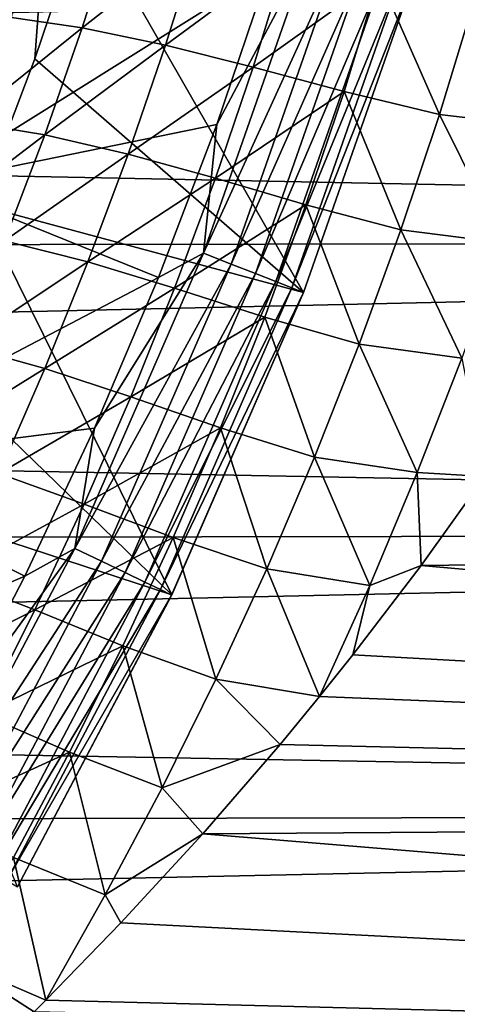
# Model space of a CAD drawing. Header units: metres. Extents: x -61 to 49, y -32 to 32.
# Tile 70 of 256: x -9.54 to -8.23, y -6.96 to -4.01. Entities that reach past the tile are written whole.
import ezdxf

# ---------------------------------------------------------------- set-up
doc = ezdxf.new("R2010")
doc.units = ezdxf.units.M
doc.layers.add('solid_K_27_40_10_000Y34', color=7, linetype='CONTINUOUS')

msp = doc.modelspace()

# ---------------------------------------------------------------- linework, layer by layer
at = {"layer": 'solid_K_27_40_10_000Y34'}
for points in [[(-32.571075, -3.179651, -32), (-9.428925, -3.179651, -32), (-9.70632, -4.056201, -32)], [(-9.706339, -4.056255, -30), (-9.428939, -3.179703, -30), (-9.665413, -4.567968, -30)], [(-9.70632, -4.056201, -32), (-9.428939, -3.179703, -30), (-9.706339, -4.056255, -30)], [(-9.70632, -4.056201, -32), (-9.428925, -3.179651, -32), (-9.428939, -3.179703, -30)], [(-9.428939, -3.179703, -30), (-9.498777, -4.130561, -30), (-9.665413, -4.567968, -30)], [(-9.428939, -3.179703, -30), (-9.349021, -3.687007, -30), (-9.498777, -4.130561, -30)], [(-10.012836, -4.428225, -20.519396), (-9.511573, -3.635731, -20.653589), (-9.706098, -3.574172, -20.519396)], [(-10.012836, -4.428225, -20.519396), (-9.823595, -4.504494, -20.653589), (-9.511573, -3.635731, -20.653589)], [(-8.796525, -3.862021, -21.086603), (-9.511573, -3.635731, -20.653589), (-9.823595, -4.504494, -20.653589)], [(-9.254433, -3.712383, -12.558918), (-9.357341, -4.036966, -12.417315), (-9.595642, -4.00184, -12.621061)], [(-8.693329, -4.829851, -28.999958), (-9.498777, -4.130561, -30), (-9.349021, -3.687007, -30)], [(-9.003572, -3.759253, -12.37292), (-9.357341, -4.036966, -12.417315), (-9.254433, -3.712383, -12.558918)], [(-8.693329, -4.829851, -28.999958), (-9.349021, -3.687007, -30), (-8.366812, -3.896689, -28.999958)], [(-21, -4.253005, 11.754231), (0, -4.672647, 11.593805), (0, -3.771448, 11.917473)], [(-21, -3.796538, 11.909505), (-21, -4.253005, 11.754231), (0, -3.771448, 11.917473)], [(-9.003572, -3.759253, -12.37292), (-9.106724, -4.089088, -12.231993), (-9.357341, -4.036966, -12.417315)], [(-8.740701, -3.81882, -12.208347), (-9.106724, -4.089088, -12.231993), (-9.003572, -3.759253, -12.37292)], [(-8.993137, -4.712347, -21.15247), (-8.674557, -3.801896, -21.15247), (-8.953406, -4.326613, -21.086603)], [(-8.589449, -3.828148, -21.230787), (-8.674557, -3.801896, -21.15247), (-8.993137, -4.712347, -21.15247)], [(-8.674557, -3.801896, -21.15247), (-8.796525, -3.862021, -21.086603), (-8.953406, -4.326613, -21.086603)], [(-8.740701, -3.81882, -12.208347), (-8.844715, -4.154791, -12.067929), (-9.106724, -4.089088, -12.231993)], [(-8.910229, -4.744885, -21.230787), (-8.589449, -3.828148, -21.230787), (-8.993137, -4.712347, -21.15247)], [(-8.51492, -3.851137, -21.320135), (-8.589449, -3.828148, -21.230787), (-8.910229, -4.744885, -21.230787)], [(-8.466424, -3.885728, -12.06839), (-8.844715, -4.154791, -12.067929), (-8.740701, -3.81882, -12.208347)], [(-8.953406, -4.326613, -21.086603), (-8.796525, -3.862021, -21.086603), (-9.823595, -4.504494, -20.653589)], [(-8.837627, -4.773379, -21.320135), (-8.51492, -3.851137, -21.320135), (-8.910229, -4.744885, -21.230787)], [(-8.452267, -3.870463, -21.418964), (-8.51492, -3.851137, -21.320135), (-8.837627, -4.773379, -21.320135)], [(-8.466424, -3.885728, -12.06839), (-8.571642, -4.228268, -11.92865), (-8.844715, -4.154791, -12.067929)], [(-8.776592, -4.797334, -21.418964), (-8.452267, -3.870463, -21.418964), (-8.837627, -4.773379, -21.320135)], [(-8.776592, -4.797334, -21.418964), (-8.402574, -3.885791, -21.525557), (-8.452267, -3.870463, -21.418964)], [(-8.776592, -4.797334, -21.418964), (-8.728185, -4.816333, -21.525557), (-8.402574, -3.885791, -21.525557)], [(-8.402574, -3.885791, -21.525557), (-8.728185, -4.816333, -21.525557), (-8.366864, -3.896859, -21.637487)], [(-8.285896, -4.297231, -11.819909), (-8.571642, -4.228268, -11.92865), (-8.466424, -3.885728, -12.06839)], [(-8.179743, -3.948633, -11.958105), (-8.285896, -4.297231, -11.819909), (-8.466424, -3.885728, -12.06839)], [(-8.728185, -4.816333, -21.525557), (-8.6934, -4.830033, -21.637487), (-8.366864, -3.896859, -21.637487)], [(-8.693329, -4.829851, -28.999958), (-8.366864, -3.896859, -21.637487), (-8.6934, -4.830033, -21.637487)], [(-8.693329, -4.829851, -28.999958), (-8.366812, -3.896689, -28.999958), (-8.366864, -3.896859, -21.637487)], [(-7.980711, -4.332449, -11.753378), (-8.285896, -4.297231, -11.819909), (-8.179743, -3.948633, -11.958105)], [(-9.357341, -4.036966, -12.417315), (-9.707689, -4.318585, -12.468411), (-9.595642, -4.00184, -12.621061)], [(-9.357341, -4.036966, -12.417315), (-9.468971, -4.358047, -12.2657), (-9.707689, -4.318585, -12.468411)], [(-9.106724, -4.089088, -12.231993), (-9.468971, -4.358047, -12.2657), (-9.357341, -4.036966, -12.417315)], [(-9.106724, -4.089088, -12.231993), (-9.218755, -4.41559, -12.081028), (-9.468971, -4.358047, -12.2657)], [(-8.844715, -4.154791, -12.067929), (-9.218755, -4.41559, -12.081028), (-9.106724, -4.089088, -12.231993)], [(-8.693329, -4.829851, -28.999958), (-9.665413, -4.567968, -30), (-9.498777, -4.130561, -30)], [(-8.844715, -4.154791, -12.067929), (-8.957793, -4.487543, -11.917446), (-9.218755, -4.41559, -12.081028)], [(-8.571642, -4.228268, -11.92865), (-8.957793, -4.487543, -11.917446), (-8.844715, -4.154791, -12.067929)], [(-8.571642, -4.228268, -11.92865), (-8.68611, -4.567658, -11.778834), (-8.957793, -4.487543, -11.917446)], [(-8.401436, -4.642729, -11.671685), (-8.68611, -4.567658, -11.778834), (-8.571642, -4.228268, -11.92865)], [(-8.285896, -4.297231, -11.819909), (-8.401436, -4.642729, -11.671685), (-8.571642, -4.228268, -11.92865)], [(-21, -4.253005, 11.754231), (-21, -4.703145, 11.581469), (0, -4.672647, 11.593805)], [(-8.095422, -4.681355, -11.609381), (-8.401436, -4.642729, -11.671685), (-8.285896, -4.297231, -11.819909)], [(-7.980711, -4.332449, -11.753378), (-8.095422, -4.681355, -11.609381), (-8.285896, -4.297231, -11.819909)], [(-9.468971, -4.358047, -12.2657), (-9.828218, -4.631358, -12.306239), (-9.707689, -4.318585, -12.468411)], [(-9.127968, -4.784856, -21.086603), (-8.953406, -4.326613, -21.086603), (-9.823595, -4.504494, -20.653589)], [(-8.993137, -4.712347, -21.15247), (-8.953406, -4.326613, -21.086603), (-9.127968, -4.784856, -21.086603)], [(-9.468971, -4.358047, -12.2657), (-9.589218, -4.675375, -12.104542), (-9.828218, -4.631358, -12.306239)], [(-9.218755, -4.41559, -12.081028), (-9.589218, -4.675375, -12.104542), (-9.468971, -4.358047, -12.2657)], [(-9.218755, -4.41559, -12.081028), (-9.339576, -4.738497, -11.920485), (-9.589218, -4.675375, -12.104542)], [(-8.957793, -4.487543, -11.917446), (-9.339576, -4.738497, -11.920485), (-9.218755, -4.41559, -12.081028)], [(-9.127968, -4.784856, -21.086603), (-9.823595, -4.504494, -20.653589), (-10.201204, -5.346823, -20.653589)], [(-8.957793, -4.487543, -11.917446), (-9.079859, -4.816802, -11.757348), (-9.339576, -4.738497, -11.920485)], [(-8.68611, -4.567658, -11.778834), (-9.079859, -4.816802, -11.757348), (-8.957793, -4.487543, -11.917446)], [(-9.088666, -5.736004, -28.999958), (-9.848795, -4.99901, -30), (-9.665413, -4.567968, -30)], [(-9.088666, -5.736004, -28.999958), (-9.665413, -4.567968, -30), (-8.693329, -4.829851, -28.999958)], [(-8.68611, -4.567658, -11.778834), (-8.809762, -4.903615, -11.619385), (-9.079859, -4.816802, -11.757348)], [(-8.526301, -4.984837, -11.513863), (-8.809762, -4.903615, -11.619385), (-8.68611, -4.567658, -11.778834)], [(-8.401436, -4.642729, -11.671685), (-8.526301, -4.984837, -11.513863), (-8.68611, -4.567658, -11.778834)], [(-8.219428, -5.026972, -11.455966), (-8.526301, -4.984837, -11.513863), (-8.401436, -4.642729, -11.671685)], [(-8.095422, -4.681355, -11.609381), (-8.219428, -5.026972, -11.455966), (-8.401436, -4.642729, -11.671685)], [(-21, -5.146288, 11.391476), (0, -5.546428, 11.202102), (0, -4.672647, 11.593805)], [(-21, -4.703145, 11.581469), (-21, -5.146288, 11.391476), (0, -4.672647, 11.593805)], [(-9.339576, -4.738497, -11.920485), (-9.717956, -4.988678, -11.934307), (-9.589218, -4.675375, -12.104542)], [(-9.378865, -5.596444, -21.15247), (-8.993137, -4.712347, -21.15247), (-9.319953, -5.236077, -21.086603)], [(-8.910229, -4.744885, -21.230787), (-8.993137, -4.712347, -21.15247), (-9.378865, -5.596444, -21.15247)], [(-8.993137, -4.712347, -21.15247), (-9.127968, -4.784856, -21.086603), (-9.319953, -5.236077, -21.086603)], [(-9.339576, -4.738497, -11.920485), (-9.469078, -5.057522, -11.750819), (-9.717956, -4.988678, -11.934307)], [(-9.079859, -4.816802, -11.757348), (-9.469078, -5.057522, -11.750819), (-9.339576, -4.738497, -11.920485)], [(-9.29862, -5.635087, -21.230787), (-8.910229, -4.744885, -21.230787), (-9.378865, -5.596444, -21.15247)], [(-8.837627, -4.773379, -21.320135), (-8.910229, -4.744885, -21.230787), (-9.29862, -5.635087, -21.230787)], [(-9.228351, -5.668928, -21.320135), (-8.837627, -4.773379, -21.320135), (-9.29862, -5.635087, -21.230787)], [(-8.776592, -4.797334, -21.418964), (-8.837627, -4.773379, -21.320135), (-9.228351, -5.668928, -21.320135)], [(-9.319953, -5.236077, -21.086603), (-9.127968, -4.784856, -21.086603), (-10.201204, -5.346823, -20.653589)], [(-9.169277, -5.697376, -21.418964), (-8.776592, -4.797334, -21.418964), (-9.228351, -5.668928, -21.320135)], [(-9.169277, -5.697376, -21.418964), (-8.728185, -4.816333, -21.525557), (-8.776592, -4.797334, -21.418964)], [(-9.079859, -4.816802, -11.757348), (-9.210814, -5.142266, -11.588083), (-9.469078, -5.057522, -11.750819)], [(-8.809762, -4.903615, -11.619385), (-9.210814, -5.142266, -11.588083), (-9.079859, -4.816802, -11.757348)], [(-9.169277, -5.697376, -21.418964), (-9.122424, -5.719939, -21.525557), (-8.728185, -4.816333, -21.525557)], [(-8.728185, -4.816333, -21.525557), (-9.122424, -5.719939, -21.525557), (-8.6934, -4.830033, -21.637487)], [(-9.122424, -5.719939, -21.525557), (-9.088725, -5.736127, -21.637487), (-8.6934, -4.830033, -21.637487)], [(-9.088666, -5.736004, -28.999958), (-8.6934, -4.830033, -21.637487), (-9.088725, -5.736127, -21.637487)], [(-9.088666, -5.736004, -28.999958), (-8.693329, -4.829851, -28.999958), (-8.6934, -4.830033, -21.637487)], [(-8.809762, -4.903615, -11.619385), (-8.942509, -5.235823, -11.45074), (-9.210814, -5.142266, -11.588083)], [(-8.660413, -5.323237, -11.346867), (-8.942509, -5.235823, -11.45074), (-8.809762, -4.903615, -11.619385)], [(-8.526301, -4.984837, -11.513863), (-8.660413, -5.323237, -11.346867), (-8.809762, -4.903615, -11.619385)], [(-9.088666, -5.736004, -28.999958), (-10.04834, -5.422234, -30), (-9.848795, -4.99901, -30)], [(-9.469078, -5.057522, -11.750819), (-9.85506, -5.297697, -11.755466), (-9.717956, -4.988678, -11.934307)], [(-8.352653, -5.368989, -11.293536), (-8.660413, -5.323237, -11.346867), (-8.526301, -4.984837, -11.513863)], [(-8.219428, -5.026972, -11.455966), (-8.352653, -5.368989, -11.293536), (-8.526301, -4.984837, -11.513863)], [(-8.219428, -5.026972, -11.455966), (-8.149755, -5.380677, -11.282656), (-8.352653, -5.368989, -11.293536)], [(-9.469078, -5.057522, -11.750819), (-9.60715, -5.372395, -11.572495), (-9.85506, -5.297697, -11.755466)], [(-9.210814, -5.142266, -11.588083), (-9.60715, -5.372395, -11.572495), (-9.469078, -5.057522, -11.750819)], [(-21, -5.146288, 11.391476), (-21, -5.581773, 11.184534), (0, -5.546428, 11.202102)], [(-9.210814, -5.142266, -11.588083), (-9.350561, -5.463656, -11.410107), (-9.60715, -5.372395, -11.572495)], [(-8.942509, -5.235823, -11.45074), (-9.350561, -5.463656, -11.410107), (-9.210814, -5.142266, -11.588083)], [(-9.52908, -5.679613, -21.086603), (-9.319953, -5.236077, -21.086603), (-10.201204, -5.346823, -20.653589)], [(-9.378865, -5.596444, -21.15247), (-9.319953, -5.236077, -21.086603), (-9.52908, -5.679613, -21.086603)], [(-8.942509, -5.235823, -11.45074), (-9.08426, -5.563994, -11.273347), (-9.350561, -5.463656, -11.410107)], [(-8.803682, -5.657629, -11.171135), (-9.08426, -5.563994, -11.273347), (-8.942509, -5.235823, -11.45074)], [(-8.660413, -5.323237, -11.346867), (-8.803682, -5.657629, -11.171135), (-8.942509, -5.235823, -11.45074)], [(-8.495013, -5.707101, -11.1225), (-8.803682, -5.657629, -11.171135), (-8.660413, -5.323237, -11.346867)], [(-8.352653, -5.368989, -11.293536), (-8.495013, -5.707101, -11.1225), (-8.660413, -5.323237, -11.346867)], [(-9.52908, -5.679613, -21.086603), (-10.201204, -5.346823, -20.653589), (-10.642186, -6.157774, -20.653589)], [(-9.350561, -5.463656, -11.410107), (-9.753695, -5.682902, -11.385975), (-9.60715, -5.372395, -11.572495)], [(-8.352653, -5.368989, -11.293536), (-8.341192, -5.647934, -11.151271), (-8.495013, -5.707101, -11.1225)], [(-8.352653, -5.368989, -11.293536), (-8.149755, -5.380677, -11.282656), (-8.341192, -5.647934, -11.151271)], [(-8.341192, -5.647934, -11.151271), (-8.149755, -5.380677, -11.282656), (0, -5.546428, -11.202102)], [(-9.550693, -6.610217, -28.999958), (-10.04834, -5.422234, -30), (-9.088666, -5.736004, -28.999958)], [(-9.350561, -5.463656, -11.410107), (-9.499011, -5.780745, -11.223878), (-9.753695, -5.682902, -11.385975)], [(-9.08426, -5.563994, -11.273347), (-9.499011, -5.780745, -11.223878), (-9.350561, -5.463656, -11.410107)], [(-21, -6.008955, 10.960952), (0, -6.387662, 10.744659), (0, -5.546428, 11.202102)], [(-21, -5.581773, 11.184534), (-21, -6.008955, 10.960952), (0, -5.546428, 11.202102)], [(-9.08426, -5.563994, -11.273347), (-9.234935, -5.887891, -11.08766), (-9.499011, -5.780745, -11.223878)], [(-8.956036, -5.987769, -10.987111), (-9.234935, -5.887891, -11.08766), (-9.08426, -5.563994, -11.273347)], [(-8.803682, -5.657629, -11.171135), (-8.956036, -5.987769, -10.987111), (-9.08426, -5.563994, -11.273347)], [(-8.341192, -5.647934, -11.151271), (0, -5.546428, -11.202102), (0, -6.387662, -10.744659)], [(-9.829583, -6.449244, -21.15247), (-9.378865, -5.596444, -21.15247), (-9.755043, -6.114813, -21.086603)], [(-9.29862, -5.635087, -21.230787), (-9.378865, -5.596444, -21.15247), (-9.829583, -6.449244, -21.15247)], [(-9.378865, -5.596444, -21.15247), (-9.52908, -5.679613, -21.086603), (-9.755043, -6.114813, -21.086603)], [(-9.75245, -6.493776, -21.230787), (-9.29862, -5.635087, -21.230787), (-9.829583, -6.449244, -21.15247)], [(-9.228351, -5.668928, -21.320135), (-9.29862, -5.635087, -21.230787), (-9.75245, -6.493776, -21.230787)], [(-8.803682, -5.657629, -11.171135), (-8.645615, -6.040227, -10.943749), (-8.956036, -5.987769, -10.987111)], [(-8.495013, -5.707101, -11.1225), (-8.645615, -6.040227, -10.943749), (-8.803682, -5.657629, -11.171135)], [(-8.545926, -5.915638, -11.011595), (-8.341192, -5.647934, -11.151271), (0, -6.387662, -10.744659)], [(-8.495013, -5.707101, -11.1225), (-8.341192, -5.647934, -11.151271), (-8.545926, -5.915638, -11.011595)], [(-9.755043, -6.114813, -21.086603), (-9.52908, -5.679613, -21.086603), (-10.642186, -6.157774, -20.653589)], [(-9.499011, -5.780745, -11.223878), (-9.908591, -5.988825, -11.191712), (-9.753695, -5.682902, -11.385975)], [(-9.684906, -6.532773, -21.320135), (-9.228351, -5.668928, -21.320135), (-9.75245, -6.493776, -21.230787)], [(-9.169277, -5.697376, -21.418964), (-9.228351, -5.668928, -21.320135), (-9.684906, -6.532773, -21.320135)], [(-9.628123, -6.565556, -21.418964), (-9.169277, -5.697376, -21.418964), (-9.684906, -6.532773, -21.320135)], [(-9.628123, -6.565556, -21.418964), (-9.122424, -5.719939, -21.525557), (-9.169277, -5.697376, -21.418964)], [(-9.628123, -6.565556, -21.418964), (-9.583088, -6.591558, -21.525557), (-9.122424, -5.719939, -21.525557)], [(-9.122424, -5.719939, -21.525557), (-9.583088, -6.591558, -21.525557), (-9.088725, -5.736127, -21.637487)], [(-8.495013, -5.707101, -11.1225), (-8.545926, -5.915638, -11.011595), (-8.645615, -6.040227, -10.943749)], [(-9.583088, -6.591558, -21.525557), (-9.55079, -6.610386, -21.637487), (-9.088725, -5.736127, -21.637487)], [(-9.550693, -6.610217, -28.999958), (-9.088725, -5.736127, -21.637487), (-9.55079, -6.610386, -21.637487)], [(-9.550693, -6.610217, -28.999958), (-9.088666, -5.736004, -28.999958), (-9.088725, -5.736127, -21.637487)], [(-9.499011, -5.780745, -11.223878), (-9.65605, -6.093298, -11.029844), (-9.908591, -5.988825, -11.191712)], [(-9.234935, -5.887891, -11.08766), (-9.65605, -6.093298, -11.029844), (-9.499011, -5.780745, -11.223878)], [(-9.234935, -5.887891, -11.08766), (-9.394424, -6.207266, -10.894122), (-9.65605, -6.093298, -11.029844)], [(-9.117366, -6.313404, -10.795229), (-9.394424, -6.207266, -10.894122), (-9.234935, -5.887891, -11.08766)], [(-8.956036, -5.987769, -10.987111), (-9.117366, -6.313404, -10.795229), (-9.234935, -5.887891, -11.08766)], [(-8.645615, -6.040227, -10.943749), (-8.545926, -5.915638, -11.011595), (0, -6.387662, -10.744659)], [(-21, -6.008955, 10.960952), (-21, -6.427195, 10.721062), (0, -6.387662, 10.744659)], [(-8.956036, -5.987769, -10.987111), (-8.7637, -6.183547, -10.863413), (-9.117366, -6.313404, -10.795229)], [(-8.956036, -5.987769, -10.987111), (-8.645615, -6.040227, -10.943749), (-8.7637, -6.183547, -10.863413)], [(-8.7637, -6.183547, -10.863413), (-8.645615, -6.040227, -10.943749), (0, -6.387662, -10.744659)], [(-9.394424, -6.207266, -10.894122), (-9.821564, -6.401098, -10.828449), (-9.65605, -6.093298, -11.029844)], [(-9.117366, -6.313404, -10.795229), (-8.7637, -6.183547, -10.863413), (-8.99493, -6.451271, -10.706592)], [(-8.99493, -6.451271, -10.706592), (-8.7637, -6.183547, -10.863413), (0, -6.387662, -10.744659)], [(-9.394424, -6.207266, -10.894122), (-9.562619, -6.521892, -10.693171), (-9.821564, -6.401098, -10.828449)], [(-9.287568, -6.634296, -10.595918), (-9.562619, -6.521892, -10.693171), (-9.394424, -6.207266, -10.894122)], [(-9.117366, -6.313404, -10.795229), (-9.287568, -6.634296, -10.595918), (-9.394424, -6.207266, -10.894122)], [(-9.117366, -6.313404, -10.795229), (-8.99493, -6.451271, -10.706592), (-9.287568, -6.634296, -10.595918)], [(-21, -6.835874, 10.46522), (0, -7.191413, 10.224162), (0, -6.387662, 10.744659)], [(-21, -6.427195, 10.721062), (-21, -6.835874, 10.46522), (0, -6.387662, 10.744659)], [(-8.99493, -6.451271, -10.706592), (0, -6.387662, -10.744659), (0, -7.191413, -10.224162)], [(-9.287568, -6.634296, -10.595918), (-8.99493, -6.451271, -10.706592), (-9.240914, -6.718451, -10.540988)], [(-9.240914, -6.718451, -10.540988), (-8.99493, -6.451271, -10.706592), (0, -7.191413, -10.224162)], [(-9.562619, -6.521892, -10.693171), (-9.466113, -6.949863, -10.38987), (-9.739439, -6.83159, -10.48524)], [(-9.287568, -6.634296, -10.595918), (-9.466113, -6.949863, -10.38987), (-9.562619, -6.521892, -10.693171)], [(-9.287568, -6.634296, -10.595918), (-9.240914, -6.718451, -10.540988), (-9.466113, -6.949863, -10.38987)], [(-9.466113, -6.949863, -10.38987), (-9.240914, -6.718451, -10.540988), (0, -7.191413, -10.224162)], [(-21, -6.835874, 10.46522), (-21, -7.234381, 10.193809), (0, -7.191413, 10.224162)], [(-9.739439, -6.83159, -10.48524), (-9.501253, -6.984923, -10.366332), (-9.924785, -7.136179, -10.270749)], [(-9.739439, -6.83159, -10.48524), (-9.466113, -6.949863, -10.38987), (-9.501253, -6.984923, -10.366332)], [(-9.501253, -6.984923, -10.366332), (-9.466113, -6.949863, -10.38987), (0, -7.191413, -10.224162)]]:
    msp.add_3dface(points, dxfattribs=at)

doc.saveas('drawing.dxf')
